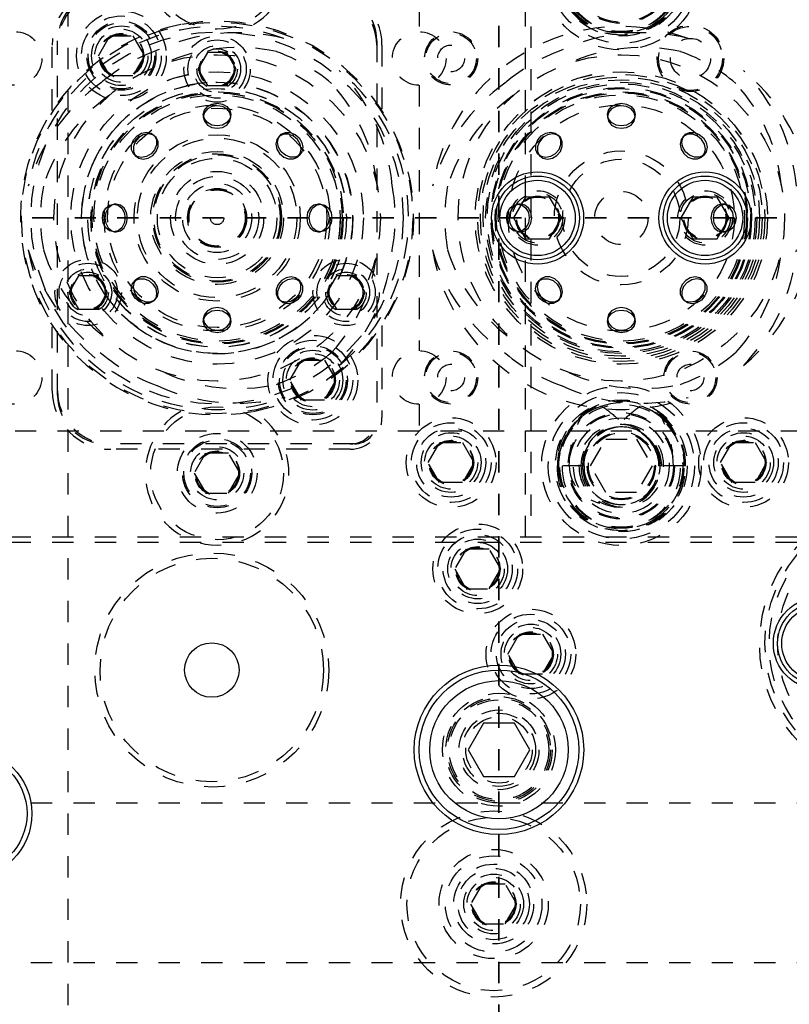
# Model space of a CAD drawing. Header units: inches. Extents: x 220 to 877, y 4 to 174.
# Tile 102 of 256: x 232.9 to 236.52, y 95.21 to 99.84. Entities that reach past the tile are written whole.
import ezdxf

# ---------------------------------------------------------------- set-up
doc = ezdxf.new("R2010")
doc.units = ezdxf.units.IN
doc.header["$LTSCALE"] = 0.5
doc.header["$MEASUREMENT"] = 0
doc.linetypes.add('HIDDEN', pattern=[0.225, 0.15, -0.075])
doc.linetypes.add('PHANTOM', pattern=[0.25, 0.125, -0.025, 0.025, -0.025, 0.025, -0.025])
doc.layers.add('SID-M-H', color=4, linetype='HIDDEN')
doc.layers.add('SID-M-S', color=105, linetype='Continuous')

msp = doc.modelspace()

# ---------------------------------------------------------------- linework, layer by layer
at = {"color": 7, "linetype": 'PHANTOM', "lineweight": 35}
for p, q in [((235.15678, 109.41197), (235.15678, 88.40517)), ((269.66234, 98.90857), (220.26322, 98.90857))]:
    msp.add_line(p, q, dxfattribs=at)
at = {"layer": 'SID-M-H'}
for p, q in [((233.13178, 90.40857), (233.13178, 107.40857)), ((235.28178, 97.40857), (235.28178, 100.40857)), ((235.30678, 100.40857), (235.30678, 97.40857)), ((234.78178, 99.90857), (234.78178, 99.78457)), ((233.27353, 99.67107), (233.32766, 99.76482)), ((233.32766, 99.76482), (233.43591, 99.76482)), ((233.43591, 99.76482), (233.49004, 99.67107)), ((233.05678, 99.41355), (233.05678, 99.72107)), ((233.08178, 98.07607), (233.08178, 99.74107)), ((234.58178, 99.74107), (234.58178, 97.95107)), ((234.60678, 99.72107), (234.60678, 99.41355)), ((233.32766, 99.57732), (233.27353, 99.67107)), ((233.49004, 99.67107), (233.43591, 99.57732)), ((233.78668, 99.6867), (233.74157, 99.60857)), ((233.87689, 99.6867), (233.78668, 99.6867)), ((233.92199, 99.60857), (233.87689, 99.6867)), ((233.74157, 99.60857), (233.78668, 99.53045)), ((233.87689, 99.53045), (233.92199, 99.60857)), ((233.43591, 99.57732), (233.32766, 99.57732)), ((233.78668, 99.53045), (233.87689, 99.53045)), ((234.78178, 99.53257), (234.78178, 98.28457)), ((233.77173, 99.41506), (233.78582, 99.43234)), ((233.78582, 99.42083), (233.77173, 99.40356)), ((233.78582, 99.43234), (233.80691, 99.44388)), ((233.80691, 99.43237), (233.78582, 99.42083)), ((233.80691, 99.44388), (233.83178, 99.44793)), ((233.83178, 99.43642), (233.80691, 99.43237)), ((233.83178, 99.44793), (233.85666, 99.44388)), ((233.85666, 99.43237), (233.83178, 99.43642)), ((233.85666, 99.44388), (233.87775, 99.43234)), ((233.87775, 99.42083), (233.85666, 99.43237)), ((233.87775, 99.43234), (233.89184, 99.41506)), ((233.89184, 99.40356), (233.87775, 99.42083)), ((235.67173, 99.41506), (235.68582, 99.43234)), ((235.68582, 99.42083), (235.67173, 99.40356)), ((235.68582, 99.43234), (235.70691, 99.44388)), ((235.70691, 99.43237), (235.68582, 99.42083)), ((235.70691, 99.44388), (235.73178, 99.44793)), ((235.73178, 99.43642), (235.70691, 99.43237)), ((235.73178, 99.44793), (235.75666, 99.44388)), ((235.75666, 99.43237), (235.73178, 99.43642)), ((235.75666, 99.44388), (235.77775, 99.43234)), ((235.77775, 99.42083), (235.75666, 99.43237)), ((235.77775, 99.43234), (235.79184, 99.41506)), ((235.79184, 99.40356), (235.77775, 99.42083)), ((233.76678, 99.39469), (233.77173, 99.41506)), ((233.77173, 99.40356), (233.76678, 99.38318)), ((233.76678, 99.39469), (233.76678, 99.38318)), ((233.77173, 99.37431), (233.76678, 99.39469)), ((233.76678, 99.38318), (233.77173, 99.3628)), ((233.78582, 99.35704), (233.77173, 99.37431)), ((233.89184, 99.37431), (233.87775, 99.35704)), ((233.89184, 99.41506), (233.89678, 99.39469)), ((233.89678, 99.38318), (233.89184, 99.40356)), ((233.89678, 99.39469), (233.89184, 99.37431)), ((233.89184, 99.3628), (233.89678, 99.38318)), ((233.89678, 99.38318), (233.89678, 99.39469)), ((235.66678, 99.39469), (235.67173, 99.41506)), ((235.67173, 99.40356), (235.66678, 99.38318)), ((235.66678, 99.39469), (235.66678, 99.38318)), ((235.67173, 99.37431), (235.66678, 99.39469)), ((235.66678, 99.38318), (235.67173, 99.3628)), ((235.68582, 99.35704), (235.67173, 99.37431)), ((235.79184, 99.37431), (235.77775, 99.35704)), ((235.79184, 99.41506), (235.79678, 99.39469)), ((235.79678, 99.38318), (235.79184, 99.40356)), ((235.79678, 99.39469), (235.79184, 99.37431)), ((235.79184, 99.3628), (235.79678, 99.38318)), ((235.79678, 99.38318), (235.79678, 99.39469)), ((233.77173, 99.3628), (233.78582, 99.34553)), ((233.80691, 99.34549), (233.78582, 99.35704)), ((233.78582, 99.34553), (233.80691, 99.33399)), ((233.83178, 99.34144), (233.80691, 99.34549)), ((233.80691, 99.33399), (233.83178, 99.32993)), ((233.85666, 99.34549), (233.83178, 99.34144)), ((233.83178, 99.32993), (233.85666, 99.33399)), ((233.87775, 99.35704), (233.85666, 99.34549)), ((233.85666, 99.33399), (233.87775, 99.34553)), ((233.87775, 99.34553), (233.89184, 99.3628)), ((235.67173, 99.3628), (235.68582, 99.34553)), ((235.70691, 99.34549), (235.68582, 99.35704)), ((235.68582, 99.34553), (235.70691, 99.33399)), ((235.73178, 99.34144), (235.70691, 99.34549)), ((235.70691, 99.33399), (235.73178, 99.32993)), ((235.75666, 99.34549), (235.73178, 99.34144)), ((235.73178, 99.32993), (235.75666, 99.33399)), ((235.77775, 99.35704), (235.75666, 99.34549)), ((235.75666, 99.33399), (235.77775, 99.34553)), ((235.77775, 99.34553), (235.79184, 99.3628)), ((233.43871, 99.27504), (233.45513, 99.29432)), ((233.46327, 99.28618), (233.44685, 99.26691)), ((233.45513, 99.29432), (233.47657, 99.3072)), ((233.4847, 99.29906), (233.46327, 99.28618)), ((233.47657, 99.3072), (233.49975, 99.31172)), ((233.50788, 99.30358), (233.4847, 99.29906)), ((233.49975, 99.31172), (233.52115, 99.3072)), ((233.52928, 99.29906), (233.50788, 99.30358)), ((233.52115, 99.3072), (233.53751, 99.29432)), ((233.54565, 99.28618), (233.52928, 99.29906)), ((233.54215, 99.29013), (233.53401, 99.29827)), ((233.53751, 99.29432), (233.54634, 99.27504)), ((233.55448, 99.26691), (233.54565, 99.28618)), ((234.12537, 99.29363), (234.11249, 99.27727)), ((234.1161, 99.264), (234.12063, 99.28541)), ((234.12063, 99.28541), (234.1335, 99.30177)), ((234.12956, 99.29827), (234.12142, 99.29013)), ((234.14464, 99.30246), (234.12537, 99.29363)), ((234.1335, 99.30177), (234.15278, 99.3106)), ((234.16738, 99.30242), (234.14464, 99.30246)), ((234.15278, 99.3106), (234.17552, 99.31056)), ((234.19012, 99.29351), (234.16738, 99.30242)), ((234.17552, 99.31056), (234.19825, 99.30165)), ((234.20939, 99.27709), (234.19012, 99.29351)), ((234.19825, 99.30165), (234.21753, 99.28523)), ((234.21753, 99.28523), (234.23041, 99.26379)), ((235.33871, 99.27504), (235.35513, 99.29432)), ((235.36327, 99.28618), (235.34685, 99.26691)), ((235.35513, 99.29432), (235.37657, 99.3072)), ((235.3847, 99.29906), (235.36327, 99.28618)), ((235.37657, 99.3072), (235.39975, 99.31172)), ((235.40788, 99.30358), (235.3847, 99.29906)), ((235.39975, 99.31172), (235.42115, 99.3072)), ((235.42928, 99.29906), (235.40788, 99.30358)), ((235.42115, 99.3072), (235.43751, 99.29432)), ((235.44565, 99.28618), (235.42928, 99.29906)), ((235.44215, 99.29013), (235.43401, 99.29827)), ((235.43751, 99.29432), (235.44634, 99.27504)), ((235.45448, 99.26691), (235.44565, 99.28618)), ((236.02537, 99.29363), (236.01249, 99.27727)), ((236.0161, 99.264), (236.02063, 99.28541)), ((236.02063, 99.28541), (236.0335, 99.30177)), ((236.02956, 99.29827), (236.02142, 99.29013)), ((236.04464, 99.30246), (236.02537, 99.29363)), ((236.0335, 99.30177), (236.05278, 99.3106)), ((236.06738, 99.30242), (236.04464, 99.30246)), ((236.05278, 99.3106), (236.07552, 99.31056)), ((236.09012, 99.29351), (236.06738, 99.30242)), ((236.07552, 99.31056), (236.09825, 99.30165)), ((236.10939, 99.27709), (236.09012, 99.29351)), ((236.09825, 99.30165), (236.11753, 99.28523)), ((236.11753, 99.28523), (236.13041, 99.26379)), ((233.42976, 99.22957), (233.4298, 99.25231)), ((233.4298, 99.25231), (233.43871, 99.27504)), ((233.43794, 99.24417), (233.43789, 99.22143)), ((233.44685, 99.26691), (233.43794, 99.24417)), ((233.5463, 99.25231), (233.53739, 99.22957)), ((233.54553, 99.22143), (233.55444, 99.24417)), ((233.54634, 99.27504), (233.5463, 99.25231)), ((233.55444, 99.24417), (233.55448, 99.26691)), ((234.11249, 99.27727), (234.10797, 99.25587)), ((234.10797, 99.25587), (234.11249, 99.23269)), ((234.12063, 99.24082), (234.1161, 99.264)), ((234.1335, 99.21939), (234.12063, 99.24082)), ((234.22227, 99.25566), (234.20939, 99.27709)), ((234.22679, 99.23247), (234.22227, 99.25566)), ((234.23041, 99.26379), (234.23493, 99.24061)), ((234.23493, 99.24061), (234.23041, 99.21921)), ((235.32976, 99.22957), (235.3298, 99.25231)), ((235.3298, 99.25231), (235.33871, 99.27504)), ((235.33794, 99.24417), (235.33789, 99.22143)), ((235.34685, 99.26691), (235.33794, 99.24417)), ((235.4463, 99.25231), (235.43739, 99.22957)), ((235.44553, 99.22143), (235.45444, 99.24417)), ((235.44634, 99.27504), (235.4463, 99.25231)), ((235.45444, 99.24417), (235.45448, 99.26691)), ((236.01249, 99.27727), (236.00797, 99.25587)), ((236.00797, 99.25587), (236.01249, 99.23269)), ((236.02063, 99.24082), (236.0161, 99.264)), ((236.0335, 99.21939), (236.02063, 99.24082)), ((236.12227, 99.25566), (236.10939, 99.27709)), ((236.12679, 99.23247), (236.12227, 99.25566)), ((236.13041, 99.26379), (236.13493, 99.24061)), ((236.13493, 99.24061), (236.13041, 99.21921)), ((233.43859, 99.21029), (233.42976, 99.22957)), ((233.43789, 99.22143), (233.44673, 99.20216)), ((233.45495, 99.19742), (233.43859, 99.21029)), ((233.44209, 99.20634), (233.45022, 99.19821)), ((233.44673, 99.20216), (233.46309, 99.18928)), ((233.47635, 99.19289), (233.45495, 99.19742)), ((233.46309, 99.18928), (233.48449, 99.18476)), ((233.49953, 99.19742), (233.47635, 99.19289)), ((233.48449, 99.18476), (233.50767, 99.18928)), ((233.52097, 99.21029), (233.49953, 99.19742)), ((233.50767, 99.18928), (233.5291, 99.20216)), ((233.53739, 99.22957), (233.52097, 99.21029)), ((233.5291, 99.20216), (233.54553, 99.22143)), ((234.11249, 99.23269), (234.12537, 99.21125)), ((234.12537, 99.21125), (234.14464, 99.19483)), ((234.15278, 99.20297), (234.1335, 99.21939)), ((234.14464, 99.19483), (234.16738, 99.18592)), ((234.17552, 99.19406), (234.15278, 99.20297)), ((234.19825, 99.19401), (234.17552, 99.19406)), ((234.19012, 99.18588), (234.20939, 99.19471)), ((234.21753, 99.20285), (234.19825, 99.19401)), ((234.20939, 99.19471), (234.22227, 99.21107)), ((234.21334, 99.19821), (234.22148, 99.20634)), ((234.23041, 99.21921), (234.21753, 99.20285)), ((234.22227, 99.21107), (234.22679, 99.23247)), ((235.33859, 99.21029), (235.32976, 99.22957)), ((235.33789, 99.22143), (235.34673, 99.20216)), ((235.35495, 99.19742), (235.33859, 99.21029)), ((235.34209, 99.20634), (235.35022, 99.19821)), ((235.34673, 99.20216), (235.36309, 99.18928)), ((235.37635, 99.19289), (235.35495, 99.19742)), ((235.36309, 99.18928), (235.38449, 99.18476)), ((235.39953, 99.19742), (235.37635, 99.19289)), ((235.38449, 99.18476), (235.40767, 99.18928)), ((235.42097, 99.21029), (235.39953, 99.19742)), ((235.40767, 99.18928), (235.4291, 99.20216)), ((235.43739, 99.22957), (235.42097, 99.21029)), ((235.4291, 99.20216), (235.44553, 99.22143)), ((236.01249, 99.23269), (236.02537, 99.21125)), ((236.02537, 99.21125), (236.04464, 99.19483)), ((236.05278, 99.20297), (236.0335, 99.21939)), ((236.04464, 99.19483), (236.06738, 99.18592)), ((236.07552, 99.19406), (236.05278, 99.20297)), ((236.09825, 99.19401), (236.07552, 99.19406)), ((236.09012, 99.18588), (236.10939, 99.19471)), ((236.11753, 99.20285), (236.09825, 99.19401)), ((236.10939, 99.19471), (236.12227, 99.21107)), ((236.11334, 99.19821), (236.12148, 99.20634)), ((236.13041, 99.21921), (236.11753, 99.20285)), ((236.12227, 99.21107), (236.12679, 99.23247)), ((234.16738, 99.18592), (234.19012, 99.18588)), ((236.06738, 99.18592), (236.09012, 99.18588)), ((233.30802, 98.95454), (233.3253, 98.96863)), ((233.3368, 98.96863), (233.31953, 98.95454)), ((233.3253, 98.96863), (233.34567, 98.97357)), ((233.35718, 98.97357), (233.3368, 98.96863)), ((233.35718, 98.97357), (233.34567, 98.97357)), ((233.34567, 98.97357), (233.36605, 98.96863)), ((233.37755, 98.96863), (233.35718, 98.97357)), ((233.36605, 98.96863), (233.38332, 98.95454)), ((233.39483, 98.95454), (233.37755, 98.96863)), ((234.28601, 98.96863), (234.26874, 98.95454)), ((234.28025, 98.95454), (234.29752, 98.96863)), ((234.30639, 98.97357), (234.28601, 98.96863)), ((234.29752, 98.96863), (234.3179, 98.97357)), ((234.3179, 98.97357), (234.30639, 98.97357)), ((234.32677, 98.96863), (234.30639, 98.97357)), ((234.3179, 98.97357), (234.33827, 98.96863)), ((234.34404, 98.95454), (234.32677, 98.96863)), ((234.33827, 98.96863), (234.35555, 98.95454)), ((235.20802, 98.95454), (235.2253, 98.96863)), ((235.2368, 98.96863), (235.21953, 98.95454)), ((235.2253, 98.96863), (235.24567, 98.97357)), ((235.25718, 98.97357), (235.2368, 98.96863)), ((235.25718, 98.97357), (235.24567, 98.97357)), ((235.24567, 98.97357), (235.26605, 98.96863)), ((235.27755, 98.96863), (235.25718, 98.97357)), ((235.26605, 98.96863), (235.28332, 98.95454)), ((235.29483, 98.95454), (235.27755, 98.96863)), ((236.18601, 98.96863), (236.16874, 98.95454)), ((236.18025, 98.95454), (236.19752, 98.96863)), ((236.20639, 98.97357), (236.18601, 98.96863)), ((236.19752, 98.96863), (236.2179, 98.97357)), ((236.2179, 98.97357), (236.20639, 98.97357)), ((236.22677, 98.96863), (236.20639, 98.97357)), ((236.2179, 98.97357), (236.23827, 98.96863)), ((236.24404, 98.95454), (236.22677, 98.96863)), ((236.23827, 98.96863), (236.25555, 98.95454)), ((233.29243, 98.90857), (233.29648, 98.93345)), ((233.29648, 98.93345), (233.30802, 98.95454)), ((233.30799, 98.93345), (233.30393, 98.90857)), ((233.31953, 98.95454), (233.30799, 98.93345)), ((233.38332, 98.95454), (233.39486, 98.93345)), ((233.40637, 98.93345), (233.39483, 98.95454)), ((233.39486, 98.93345), (233.39892, 98.90857)), ((233.41042, 98.90857), (233.40637, 98.93345)), ((234.2572, 98.93345), (234.25315, 98.90857)), ((234.26874, 98.95454), (234.2572, 98.93345)), ((234.26465, 98.90857), (234.2687, 98.93345)), ((234.2687, 98.93345), (234.28025, 98.95454)), ((234.35558, 98.93345), (234.34404, 98.95454)), ((234.35555, 98.95454), (234.36709, 98.93345)), ((234.35963, 98.90857), (234.35558, 98.93345)), ((234.36709, 98.93345), (234.37114, 98.90857)), ((235.19243, 98.90857), (235.19648, 98.93345)), ((235.19648, 98.93345), (235.20802, 98.95454)), ((235.20799, 98.93345), (235.20393, 98.90857)), ((235.21953, 98.95454), (235.20799, 98.93345)), ((235.28332, 98.95454), (235.29486, 98.93345)), ((235.30637, 98.93345), (235.29483, 98.95454)), ((235.29486, 98.93345), (235.29892, 98.90857)), ((235.31042, 98.90857), (235.30637, 98.93345)), ((236.1572, 98.93345), (236.15315, 98.90857)), ((236.16874, 98.95454), (236.1572, 98.93345)), ((236.16465, 98.90857), (236.1687, 98.93345)), ((236.1687, 98.93345), (236.18025, 98.95454)), ((236.25558, 98.93345), (236.24404, 98.95454)), ((236.25555, 98.95454), (236.26709, 98.93345)), ((236.25963, 98.90857), (236.25558, 98.93345)), ((236.26709, 98.93345), (236.27114, 98.90857)), ((233.29648, 98.8837), (233.29243, 98.90857)), ((233.30802, 98.86261), (233.29648, 98.8837)), ((233.30393, 98.90857), (233.30799, 98.8837)), ((233.30799, 98.8837), (233.31953, 98.86261)), ((233.39486, 98.8837), (233.38332, 98.86261)), ((233.39483, 98.86261), (233.40637, 98.8837)), ((233.39892, 98.90857), (233.39486, 98.8837)), ((233.40637, 98.8837), (233.41042, 98.90857)), ((234.25315, 98.90857), (234.2572, 98.8837)), ((234.2572, 98.8837), (234.26874, 98.86261)), ((234.2687, 98.8837), (234.26465, 98.90857)), ((234.28025, 98.86261), (234.2687, 98.8837)), ((234.34404, 98.86261), (234.35558, 98.8837)), ((234.36709, 98.8837), (234.35555, 98.86261)), ((234.35558, 98.8837), (234.35963, 98.90857)), ((234.37114, 98.90857), (234.36709, 98.8837)), ((235.19648, 98.8837), (235.19243, 98.90857)), ((235.20802, 98.86261), (235.19648, 98.8837)), ((235.20393, 98.90857), (235.20799, 98.8837)), ((235.20799, 98.8837), (235.21953, 98.86261)), ((235.29486, 98.8837), (235.28332, 98.86261)), ((235.29483, 98.86261), (235.30637, 98.8837)), ((235.29892, 98.90857), (235.29486, 98.8837)), ((235.30637, 98.8837), (235.31042, 98.90857)), ((236.15315, 98.90857), (236.1572, 98.8837)), ((236.1572, 98.8837), (236.16874, 98.86261)), ((236.1687, 98.8837), (236.16465, 98.90857)), ((236.18025, 98.86261), (236.1687, 98.8837)), ((236.24404, 98.86261), (236.25558, 98.8837)), ((236.26709, 98.8837), (236.25555, 98.86261)), ((236.25558, 98.8837), (236.25963, 98.90857)), ((236.27114, 98.90857), (236.26709, 98.8837)), ((233.3253, 98.84852), (233.30802, 98.86261)), ((233.31953, 98.86261), (233.3368, 98.84852)), ((233.34567, 98.84357), (233.3253, 98.84852)), ((233.3368, 98.84852), (233.35718, 98.84357)), ((233.36605, 98.84852), (233.34567, 98.84357)), ((233.34567, 98.84357), (233.35718, 98.84357)), ((233.35718, 98.84357), (233.37755, 98.84852)), ((233.38332, 98.86261), (233.36605, 98.84852)), ((233.37755, 98.84852), (233.39483, 98.86261)), ((234.26874, 98.86261), (234.28601, 98.84852)), ((234.29752, 98.84852), (234.28025, 98.86261)), ((234.28601, 98.84852), (234.30639, 98.84357)), ((234.3179, 98.84357), (234.29752, 98.84852)), ((234.30639, 98.84357), (234.32677, 98.84852)), ((234.30639, 98.84357), (234.3179, 98.84357)), ((234.33827, 98.84852), (234.3179, 98.84357)), ((234.32677, 98.84852), (234.34404, 98.86261)), ((234.35555, 98.86261), (234.33827, 98.84852)), ((235.2253, 98.84852), (235.20802, 98.86261)), ((235.21953, 98.86261), (235.2368, 98.84852)), ((235.24567, 98.84357), (235.2253, 98.84852)), ((235.2368, 98.84852), (235.25718, 98.84357)), ((235.26605, 98.84852), (235.24567, 98.84357)), ((235.24567, 98.84357), (235.25718, 98.84357)), ((235.25718, 98.84357), (235.27755, 98.84852)), ((235.28332, 98.86261), (235.26605, 98.84852)), ((235.27755, 98.84852), (235.29483, 98.86261)), ((236.16874, 98.86261), (236.18601, 98.84852)), ((236.19752, 98.84852), (236.18025, 98.86261)), ((236.18601, 98.84852), (236.20639, 98.84357)), ((236.2179, 98.84357), (236.19752, 98.84852)), ((236.20639, 98.84357), (236.22677, 98.84852)), ((236.20639, 98.84357), (236.2179, 98.84357)), ((236.23827, 98.84852), (236.2179, 98.84357)), ((236.22677, 98.84852), (236.24404, 98.86261)), ((236.25555, 98.86261), (236.23827, 98.84852)), ((233.18046, 98.6367), (233.13535, 98.55857)), ((233.27067, 98.6367), (233.18046, 98.6367)), ((233.31578, 98.55857), (233.27067, 98.6367)), ((234.17908, 98.63239), (234.1559, 98.62787)), ((234.20048, 98.62787), (234.17908, 98.63239)), ((234.3929, 98.6367), (234.34779, 98.55857)), ((234.48311, 98.6367), (234.3929, 98.6367)), ((234.52821, 98.55857), (234.48311, 98.6367)), ((236.07908, 98.63239), (236.0559, 98.62787)), ((236.10048, 98.62787), (236.07908, 98.63239)), ((233.42864, 98.57654), (233.43316, 98.59794)), ((233.43316, 98.59794), (233.44604, 98.6143)), ((233.44129, 98.60607), (233.43677, 98.58467)), ((233.45417, 98.62244), (233.44129, 98.60607)), ((233.45022, 98.61894), (233.44209, 98.6108)), ((233.44604, 98.6143), (233.46531, 98.62313)), ((233.47345, 98.63127), (233.45417, 98.62244)), ((233.46531, 98.62313), (233.48805, 98.62309)), ((233.49619, 98.63123), (233.47345, 98.63127)), ((233.48805, 98.62309), (233.51079, 98.61418)), ((233.51892, 98.62232), (233.49619, 98.63123)), ((233.51079, 98.61418), (233.53006, 98.59776)), ((233.5382, 98.60589), (233.51892, 98.62232)), ((233.53006, 98.59776), (233.54294, 98.57632)), ((233.55108, 98.58446), (233.5382, 98.60589)), ((234.11804, 98.59571), (234.10913, 98.57298)), ((234.11727, 98.56484), (234.12618, 98.58758)), ((234.13446, 98.61499), (234.11804, 98.59571)), ((234.12618, 98.58758), (234.1426, 98.60685)), ((234.1559, 98.62787), (234.13446, 98.61499)), ((234.1426, 98.60685), (234.16403, 98.61973)), ((234.16403, 98.61973), (234.18721, 98.62425)), ((234.18721, 98.62425), (234.20862, 98.61973)), ((234.21684, 98.61499), (234.20048, 98.62787)), ((234.20862, 98.61973), (234.22498, 98.60685)), ((234.22148, 98.6108), (234.21334, 98.61894)), ((234.22567, 98.59571), (234.21684, 98.61499)), ((234.22498, 98.60685), (234.23381, 98.58758)), ((234.22563, 98.57298), (234.22567, 98.59571)), ((234.23381, 98.58758), (234.23377, 98.56484)), ((235.32864, 98.57654), (235.33316, 98.59794)), ((235.33316, 98.59794), (235.34604, 98.6143)), ((235.34129, 98.60607), (235.33677, 98.58467)), ((235.35417, 98.62244), (235.34129, 98.60607)), ((235.35022, 98.61894), (235.34209, 98.6108)), ((235.34604, 98.6143), (235.36531, 98.62313)), ((235.37345, 98.63127), (235.35417, 98.62244)), ((235.36531, 98.62313), (235.38805, 98.62309)), ((235.39619, 98.63123), (235.37345, 98.63127)), ((235.38805, 98.62309), (235.41079, 98.61418)), ((235.41892, 98.62232), (235.39619, 98.63123)), ((235.41079, 98.61418), (235.43006, 98.59776)), ((235.4382, 98.60589), (235.41892, 98.62232)), ((235.43006, 98.59776), (235.44294, 98.57632)), ((235.45108, 98.58446), (235.4382, 98.60589)), ((236.01804, 98.59571), (236.00913, 98.57298)), ((236.01727, 98.56484), (236.02618, 98.58758)), ((236.03446, 98.61499), (236.01804, 98.59571)), ((236.02618, 98.58758), (236.0426, 98.60685)), ((236.0559, 98.62787), (236.03446, 98.61499)), ((236.0426, 98.60685), (236.06403, 98.61973)), ((236.06403, 98.61973), (236.08721, 98.62425)), ((236.08721, 98.62425), (236.10862, 98.61973)), ((236.11684, 98.61499), (236.10048, 98.62787)), ((236.10862, 98.61973), (236.12498, 98.60685)), ((236.12148, 98.6108), (236.11334, 98.61894)), ((236.12567, 98.59571), (236.11684, 98.61499)), ((236.12498, 98.60685), (236.13381, 98.58758)), ((236.12563, 98.57298), (236.12567, 98.59571)), ((236.13381, 98.58758), (236.13377, 98.56484)), ((233.13535, 98.55857), (233.18046, 98.48045)), ((233.27067, 98.48045), (233.31578, 98.55857)), ((233.43316, 98.55336), (233.42864, 98.57654)), ((233.44604, 98.53192), (233.43316, 98.55336)), ((233.43677, 98.58467), (233.44129, 98.56149)), ((233.44129, 98.56149), (233.45417, 98.54006)), ((233.45417, 98.54006), (233.47345, 98.52364)), ((233.5382, 98.52352), (233.55108, 98.53988)), ((233.54294, 98.57632), (233.54746, 98.55314)), ((233.54746, 98.55314), (233.54294, 98.53174)), ((233.5556, 98.56128), (233.55108, 98.58446)), ((233.55108, 98.53988), (233.5556, 98.56128)), ((234.10913, 98.57298), (234.10909, 98.55024)), ((234.10909, 98.55024), (234.11792, 98.53096)), ((234.11722, 98.5421), (234.11727, 98.56484)), ((234.12606, 98.52283), (234.11722, 98.5421)), ((234.2003, 98.53096), (234.21672, 98.55024)), ((234.22486, 98.5421), (234.20844, 98.52283)), ((234.21672, 98.55024), (234.22563, 98.57298)), ((234.23377, 98.56484), (234.22486, 98.5421)), ((234.34779, 98.55857), (234.3929, 98.48045)), ((234.48311, 98.48045), (234.52821, 98.55857)), ((235.33316, 98.55336), (235.32864, 98.57654)), ((235.34604, 98.53192), (235.33316, 98.55336)), ((235.33677, 98.58467), (235.34129, 98.56149)), ((235.34129, 98.56149), (235.35417, 98.54006)), ((235.35417, 98.54006), (235.37345, 98.52364)), ((235.4382, 98.52352), (235.45108, 98.53988)), ((235.44294, 98.57632), (235.44746, 98.55314)), ((235.44746, 98.55314), (235.44294, 98.53174)), ((235.4556, 98.56128), (235.45108, 98.58446)), ((235.45108, 98.53988), (235.4556, 98.56128)), ((236.00913, 98.57298), (236.00909, 98.55024)), ((236.00909, 98.55024), (236.01792, 98.53096)), ((236.01722, 98.5421), (236.01727, 98.56484)), ((236.02606, 98.52283), (236.01722, 98.5421)), ((236.1003, 98.53096), (236.11672, 98.55024)), ((236.12486, 98.5421), (236.10844, 98.52283)), ((236.11672, 98.55024), (236.12563, 98.57298)), ((236.13377, 98.56484), (236.12486, 98.5421)), ((233.46531, 98.5155), (233.44604, 98.53192)), ((233.48805, 98.50659), (233.46531, 98.5155)), ((233.47345, 98.52364), (233.49619, 98.51473)), ((233.51079, 98.50655), (233.48805, 98.50659)), ((233.49619, 98.51473), (233.51892, 98.51468)), ((233.53006, 98.51538), (233.51079, 98.50655)), ((233.51892, 98.51468), (233.5382, 98.52352)), ((233.54294, 98.53174), (233.53006, 98.51538)), ((233.53401, 98.51888), (233.54215, 98.52701)), ((234.11792, 98.53096), (234.13428, 98.51808)), ((234.12142, 98.52701), (234.12956, 98.51888)), ((234.14242, 98.50995), (234.12606, 98.52283)), ((234.13428, 98.51808), (234.15568, 98.51356)), ((234.16382, 98.50543), (234.14242, 98.50995)), ((234.15568, 98.51356), (234.17887, 98.51808)), ((234.187, 98.50995), (234.16382, 98.50543)), ((234.17887, 98.51808), (234.2003, 98.53096)), ((234.20844, 98.52283), (234.187, 98.50995)), ((235.36531, 98.5155), (235.34604, 98.53192)), ((235.38805, 98.50659), (235.36531, 98.5155)), ((235.37345, 98.52364), (235.39619, 98.51473)), ((235.41079, 98.50655), (235.38805, 98.50659)), ((235.39619, 98.51473), (235.41892, 98.51468)), ((235.43006, 98.51538), (235.41079, 98.50655)), ((235.41892, 98.51468), (235.4382, 98.52352)), ((235.44294, 98.53174), (235.43006, 98.51538)), ((235.43401, 98.51888), (235.44215, 98.52701)), ((236.01792, 98.53096), (236.03428, 98.51808)), ((236.02142, 98.52701), (236.02956, 98.51888)), ((236.04242, 98.50995), (236.02606, 98.52283)), ((236.03428, 98.51808), (236.05568, 98.51356)), ((236.06382, 98.50543), (236.04242, 98.50995)), ((236.05568, 98.51356), (236.07887, 98.51808)), ((236.087, 98.50995), (236.06382, 98.50543)), ((236.07887, 98.51808), (236.1003, 98.53096)), ((236.10844, 98.52283), (236.087, 98.50995)), ((233.18046, 98.48045), (233.27067, 98.48045)), ((233.77173, 98.45434), (233.76678, 98.43397)), ((233.78582, 98.47162), (233.77173, 98.45434)), ((233.77173, 98.44284), (233.78582, 98.46011)), ((233.80691, 98.48316), (233.78582, 98.47162)), ((233.78582, 98.46011), (233.80691, 98.47165)), ((233.83178, 98.48721), (233.80691, 98.48316)), ((233.80691, 98.47165), (233.83178, 98.47571)), ((233.85666, 98.48316), (233.83178, 98.48721)), ((233.83178, 98.47571), (233.85666, 98.47165)), ((233.87775, 98.47162), (233.85666, 98.48316)), ((233.85666, 98.47165), (233.87775, 98.46011)), ((233.89184, 98.45434), (233.87775, 98.47162)), ((233.87775, 98.46011), (233.89184, 98.44284)), ((233.89678, 98.43397), (233.89184, 98.45434)), ((234.3929, 98.48045), (234.48311, 98.48045)), ((235.67173, 98.45434), (235.66678, 98.43397)), ((235.68582, 98.47162), (235.67173, 98.45434)), ((235.67173, 98.44284), (235.68582, 98.46011)), ((235.70691, 98.48316), (235.68582, 98.47162)), ((235.68582, 98.46011), (235.70691, 98.47165)), ((235.73178, 98.48721), (235.70691, 98.48316)), ((235.70691, 98.47165), (235.73178, 98.47571)), ((235.75666, 98.48316), (235.73178, 98.48721)), ((235.73178, 98.47571), (235.75666, 98.47165)), ((235.77775, 98.47162), (235.75666, 98.48316)), ((235.75666, 98.47165), (235.77775, 98.46011)), ((235.79184, 98.45434), (235.77775, 98.47162)), ((235.77775, 98.46011), (235.79184, 98.44284)), ((235.79678, 98.43397), (235.79184, 98.45434)), ((233.05678, 98.09607), (233.05678, 98.4036)), ((233.76678, 98.42246), (233.77173, 98.44284)), ((233.76678, 98.43397), (233.76678, 98.42246)), ((233.76678, 98.43397), (233.77173, 98.41359)), ((233.77173, 98.40209), (233.76678, 98.42246)), ((233.77173, 98.41359), (233.78582, 98.39632)), ((233.78582, 98.38481), (233.77173, 98.40209)), ((233.87775, 98.39632), (233.89184, 98.41359)), ((233.89184, 98.40209), (233.87775, 98.38481)), ((233.89184, 98.44284), (233.89678, 98.42246)), ((233.89184, 98.41359), (233.89678, 98.43397)), ((233.89678, 98.42246), (233.89184, 98.40209)), ((233.89678, 98.42246), (233.89678, 98.43397)), ((234.60678, 98.4036), (234.60678, 97.97107)), ((235.66678, 98.42246), (235.67173, 98.44284)), ((235.66678, 98.43397), (235.66678, 98.42246)), ((235.66678, 98.43397), (235.67173, 98.41359)), ((235.67173, 98.40209), (235.66678, 98.42246)), ((235.67173, 98.41359), (235.68582, 98.39632)), ((235.68582, 98.38481), (235.67173, 98.40209)), ((235.77775, 98.39632), (235.79184, 98.41359)), ((235.79184, 98.40209), (235.77775, 98.38481)), ((235.79184, 98.44284), (235.79678, 98.42246)), ((235.79184, 98.41359), (235.79678, 98.43397)), ((235.79678, 98.42246), (235.79184, 98.40209)), ((235.79678, 98.42246), (235.79678, 98.43397)), ((233.78582, 98.39632), (233.80691, 98.38478)), ((233.80691, 98.37327), (233.78582, 98.38481)), ((233.80691, 98.38478), (233.83178, 98.38072)), ((233.83178, 98.36922), (233.80691, 98.37327)), ((233.83178, 98.38072), (233.85666, 98.38478)), ((233.85666, 98.37327), (233.83178, 98.36922)), ((233.85666, 98.38478), (233.87775, 98.39632)), ((233.87775, 98.38481), (233.85666, 98.37327)), ((235.68582, 98.39632), (235.70691, 98.38478)), ((235.70691, 98.37327), (235.68582, 98.38481)), ((235.70691, 98.38478), (235.73178, 98.38072)), ((235.73178, 98.36922), (235.70691, 98.37327)), ((235.73178, 98.38072), (235.75666, 98.38478)), ((235.75666, 98.37327), (235.73178, 98.36922)), ((235.75666, 98.38478), (235.77775, 98.39632)), ((235.77775, 98.38481), (235.75666, 98.37327)), ((234.17353, 98.14607), (234.22766, 98.23982)), ((234.22766, 98.23982), (234.33591, 98.23982)), ((234.33591, 98.23982), (234.39004, 98.14607)), ((234.22766, 98.05232), (234.17353, 98.14607)), ((234.39004, 98.14607), (234.33591, 98.05232)), ((234.33591, 98.05232), (234.22766, 98.05232)), ((234.78178, 98.03257), (234.78178, 97.90857)), ((235.93089, 97.96167), (235.914, 97.97597)), ((229.08178, 97.90857), (244.28178, 97.90857)), ((234.47678, 97.84607), (233.31178, 97.84607)), ((234.82353, 97.75857), (234.87766, 97.85232)), ((234.87766, 97.85232), (234.98591, 97.85232)), ((234.98591, 97.85232), (235.04004, 97.75857)), ((235.58745, 97.74357), (235.65961, 97.86857)), ((235.65961, 97.86857), (235.80395, 97.86857)), ((235.80395, 97.86857), (235.87612, 97.74357)), ((236.19853, 97.75857), (236.25266, 97.85232)), ((236.25266, 97.85232), (236.36091, 97.85232)), ((236.36091, 97.85232), (236.41504, 97.75857)), ((234.45678, 97.82107), (233.33178, 97.82107)), ((233.77766, 97.80232), (233.72353, 97.70857)), ((233.88591, 97.80232), (233.77766, 97.80232)), ((233.94004, 97.70857), (233.88591, 97.80232)), ((235.88495, 97.84228), (235.89066, 97.82004)), ((234.87766, 97.66482), (234.82353, 97.75857)), ((235.04004, 97.75857), (234.98591, 97.66482)), ((236.25266, 97.66482), (236.19853, 97.75857)), ((236.41504, 97.75857), (236.36091, 97.66482)), ((233.72353, 97.70857), (233.77766, 97.61482)), ((233.88591, 97.61482), (233.94004, 97.70857)), ((235.55651, 97.74357), (235.42953, 97.74357)), ((235.65961, 97.61857), (235.58745, 97.74357)), ((235.87612, 97.74357), (235.80395, 97.61857)), ((235.9216, 97.74357), (235.90705, 97.74357)), ((236.03404, 97.74357), (235.9216, 97.74357)), ((234.98591, 97.66482), (234.87766, 97.66482)), ((236.36091, 97.66482), (236.25266, 97.66482)), ((233.77766, 97.61482), (233.88591, 97.61482)), ((235.80395, 97.61857), (235.65961, 97.61857)), ((243.55678, 97.40857), (226.75678, 97.40857)), ((243.55678, 97.38357), (226.75678, 97.38357)), ((235.00266, 97.35232), (234.94853, 97.25857)), ((235.11091, 97.35232), (235.00266, 97.35232)), ((235.16504, 97.25857), (235.11091, 97.35232)), ((234.94853, 97.25857), (235.00266, 97.16482)), ((235.11091, 97.16482), (235.16504, 97.25857)), ((235.00266, 97.16482), (235.11091, 97.16482)), ((235.19853, 96.85857), (235.25266, 96.95232)), ((235.25266, 96.95232), (235.36091, 96.95232)), ((235.36091, 96.95232), (235.41504, 96.85857)), ((235.25266, 96.76482), (235.19853, 96.85857)), ((235.41504, 96.85857), (235.36091, 96.76482)), ((235.36091, 96.76482), (235.25266, 96.76482)), ((226.75678, 96.15857), (243.55678, 96.15857)), ((235.07766, 95.77732), (235.02353, 95.68357)), ((235.18591, 95.77732), (235.07766, 95.77732)), ((235.24004, 95.68357), (235.18591, 95.77732)), ((235.02353, 95.68357), (235.07766, 95.58982)), ((235.18591, 95.58982), (235.24004, 95.68357)), ((235.07766, 95.58982), (235.18591, 95.58982)), ((225.55678, 95.40857), (243.55678, 95.40857))]:
    msp.add_line(p, q, dxfattribs=at)
for centre, radius in [((235.73178, 100.07357), 0.375), ((233.83178, 100.10857), 0.3125), ((235.73178, 100.07357), 0.34375), ((235.73178, 100.07357), 0.31), ((235.73178, 100.07357), 0.28906), ((235.73178, 100.07357), 0.25), ((235.73178, 100.07357), 0.245), ((233.38178, 99.67107), 0.211), ((233.38178, 99.67107), 0.1875), ((233.83178, 98.90857), 0.92), ((233.38178, 99.67107), 0.1625), ((233.38178, 99.67107), 0.15625), ((233.38178, 99.67107), 0.1405), ((233.38178, 99.67107), 0.125), ((236.05678, 99.65857), 0.15625), ((236.05678, 99.65857), 0.15013), ((232.88178, 99.65857), 0.126), ((233.83178, 98.90857), 0.875), ((233.38178, 99.67107), 0.10497), ((233.38178, 99.67107), 0.1047), ((233.38178, 99.67107), 0.10418), ((233.38178, 99.67107), 0.1005), ((233.83178, 99.60857), 0.156), ((233.83178, 99.60857), 0.137), ((234.78178, 99.65857), 0.126), ((234.93178, 99.65857), 0.125), ((234.93178, 99.65857), 0.11888), ((236.05678, 99.65857), 0.09425), ((233.83178, 99.60857), 0.1105), ((233.83178, 99.60857), 0.095), ((234.93178, 99.65857), 0.063), ((233.83178, 98.90857), 0.76756), ((233.83178, 99.60857), 0.08397), ((233.83178, 99.60857), 0.0837), ((233.83178, 99.60857), 0.08318), ((233.83178, 99.60857), 0.0795), ((235.73178, 98.90857), 0.76756), ((233.83178, 98.90857), 0.68756), ((233.83178, 98.90857), 0.6875), ((235.73178, 98.90857), 0.68756), ((235.73178, 98.90857), 0.6875), ((235.73178, 98.90857), 0.675), ((235.73178, 98.90857), 0.6625), ((235.73178, 98.90857), 0.65), ((233.83178, 98.90857), 0.638), ((233.83178, 98.90857), 0.63772), ((233.83178, 98.90857), 0.60812), ((233.83178, 98.90857), 0.60782), ((235.73178, 98.90857), 0.63772), ((235.73178, 98.90857), 0.62992), ((235.73178, 98.90857), 0.6125), ((235.73178, 98.90857), 0.60782), ((233.83178, 98.90857), 0.5932), ((233.83178, 98.90857), 0.59287), ((233.83178, 98.90857), 0.58801), ((233.83178, 98.90857), 0.58789), ((233.83178, 98.90857), 0.57904), ((233.83178, 98.90857), 0.57893), ((235.73178, 98.90857), 0.59287), ((235.73178, 98.90857), 0.59055), ((235.73178, 98.90857), 0.58789), ((235.73178, 98.90857), 0.57893), ((233.83178, 98.90857), 0.53125), ((233.83178, 98.90857), 0.5155), ((235.73178, 98.90857), 0.5315), ((233.83178, 98.90857), 0.39062), ((233.83178, 98.90857), 0.375), ((233.83178, 98.90857), 0.3125), ((233.83178, 98.90857), 0.30208), ((233.83178, 98.90857), 0.29662), ((233.83178, 98.90857), 0.281), ((235.73178, 98.90857), 0.31496), ((235.73178, 98.90857), 0.27559), ((233.83178, 98.90857), 0.21875), ((233.83178, 98.90857), 0.1953), ((233.83178, 98.90857), 0.1625), ((233.83178, 98.90857), 0.13878), ((233.83178, 98.90857), 0.134), ((233.83178, 98.90857), 0.1325), ((233.83178, 98.90857), 0.132), ((235.33808, 98.90857), 0.12795), ((235.33808, 98.90857), 0.11811), ((235.33808, 98.90857), 0.10289), ((235.33808, 98.90857), 0.10262), ((235.33808, 98.90857), 0.1021), ((235.33808, 98.90857), 0.09843), ((235.73178, 98.90857), 0.125), ((236.12548, 98.90857), 0.12795), ((236.12548, 98.90857), 0.11811), ((236.12548, 98.90857), 0.10289), ((236.12548, 98.90857), 0.10262), ((236.12548, 98.90857), 0.1021), ((236.12548, 98.90857), 0.09843), ((233.83178, 98.90857), 0.0315), ((233.22557, 98.55857), 0.156), ((233.22557, 98.55857), 0.137), ((234.438, 98.55857), 0.156), ((234.438, 98.55857), 0.137), ((233.22557, 98.55857), 0.1105), ((233.22557, 98.55857), 0.095), ((233.22557, 98.55857), 0.08397), ((233.22557, 98.55857), 0.0837), ((233.22557, 98.55857), 0.08318), ((233.22557, 98.55857), 0.0795), ((234.438, 98.55857), 0.1105), ((234.438, 98.55857), 0.095), ((234.438, 98.55857), 0.08397), ((234.438, 98.55857), 0.0837), ((234.438, 98.55857), 0.08318), ((234.438, 98.55857), 0.0795), ((234.28178, 98.14607), 0.211), ((234.28178, 98.14607), 0.1875), ((234.28178, 98.14607), 0.1625), ((232.88178, 98.15857), 0.126), ((234.28178, 98.14607), 0.15625), ((234.28178, 98.14607), 0.1405), ((234.28178, 98.14607), 0.125), ((234.78178, 98.15857), 0.126), ((234.93178, 98.15857), 0.125), ((234.93178, 98.15857), 0.11888), ((236.05678, 98.15857), 0.125), ((236.05678, 98.15857), 0.11888), ((234.28178, 98.14607), 0.10497), ((234.28178, 98.14607), 0.1047), ((234.28178, 98.14607), 0.10418), ((234.28178, 98.14607), 0.1005), ((234.93178, 98.15857), 0.063), ((236.05678, 98.15857), 0.063), ((235.73178, 97.74357), 0.375), ((235.73178, 97.74357), 0.34375), ((235.73178, 97.74357), 0.31), ((235.73178, 97.74357), 0.28906), ((233.83178, 97.70857), 0.3125), ((235.73178, 97.74357), 0.25), ((235.73178, 97.74357), 0.245), ((234.93178, 97.75857), 0.211), ((234.93178, 97.75857), 0.1875), ((235.73178, 97.74357), 0.225), ((236.30678, 97.75857), 0.211), ((236.30678, 97.75857), 0.1875), ((233.83178, 97.70857), 0.1875), ((234.93178, 97.75857), 0.1625), ((234.93178, 97.75857), 0.1405), ((235.73178, 97.74357), 0.16), ((235.73178, 97.74357), 0.155), ((236.30678, 97.75857), 0.1625), ((236.30678, 97.75857), 0.1405), ((233.83178, 97.70857), 0.1625), ((233.83178, 97.70857), 0.15625), ((234.93178, 97.75857), 0.125), ((234.93178, 97.75857), 0.10497), ((234.93178, 97.75857), 0.1047), ((234.93178, 97.75857), 0.10418), ((234.93178, 97.75857), 0.1005), ((236.30678, 97.75857), 0.125), ((236.30678, 97.75857), 0.10497), ((236.30678, 97.75857), 0.1047), ((236.30678, 97.75857), 0.10418), ((236.30678, 97.75857), 0.1005), ((233.83178, 97.70857), 0.125), ((233.83178, 97.70857), 0.10497), ((233.83178, 97.70857), 0.1047), ((233.83178, 97.70857), 0.10418), ((233.83178, 97.70857), 0.1005), ((237.05678, 96.90857), 0.675), ((237.05678, 96.90857), 0.65), ((237.05678, 96.90857), 0.62992), ((237.05678, 96.90857), 0.59055), ((235.05678, 97.25857), 0.211), ((235.05678, 97.25857), 0.1875), ((235.05678, 97.25857), 0.1625), ((235.05678, 97.25857), 0.1405), ((235.05678, 97.25857), 0.125), ((235.05678, 97.25857), 0.10497), ((235.05678, 97.25857), 0.1047), ((235.05678, 97.25857), 0.10418), ((235.05678, 97.25857), 0.1005), ((233.80678, 96.78357), 0.55), ((233.80678, 96.78357), 0.525), ((235.30678, 96.85857), 0.211), ((235.30678, 96.85857), 0.1875), ((235.30678, 96.85857), 0.1625), ((235.30678, 96.85857), 0.1405), ((235.30678, 96.85857), 0.125), ((235.30678, 96.85857), 0.10497), ((235.30678, 96.85857), 0.1047), ((235.30678, 96.85857), 0.10418), ((235.30678, 96.85857), 0.1005), ((235.15678, 96.40857), 0.2655), ((235.15678, 96.40857), 0.25), ((235.15678, 96.40857), 0.24219), ((235.15678, 96.40857), 0.23438), ((235.15678, 96.40857), 0.1875), ((235.15678, 96.40857), 0.17188), ((235.15678, 96.40857), 0.15625), ((235.13178, 95.68357), 0.4375), ((235.13178, 95.68357), 0.4075), ((235.13178, 95.68357), 0.25687), ((235.13178, 95.68357), 0.22687), ((235.13178, 95.68357), 0.1875), ((235.13178, 95.68357), 0.16781), ((235.13178, 95.68357), 0.1405), ((235.13178, 95.68357), 0.125), ((235.13178, 95.68357), 0.10497), ((235.13178, 95.68357), 0.1047), ((235.13178, 95.68357), 0.10418), ((235.13178, 95.68357), 0.1005)]:
    msp.add_circle(centre, radius, dxfattribs=at)
for centre, radius, start, end in [((233.83178, 100.10857), 0.3375, 300.44956, 239.55044), ((235.73178, 100.07357), 0.29531, 51.90071, 0), ((235.72831, 100.0686), 0.29882, 179.04661, 0.95339), ((235.73526, 100.0686), 0.29882, 179.04661, 0.95339), ((235.7234, 100.0688), 0.28696, 179.04661, 0.95339), ((235.74017, 100.0688), 0.28696, 179.04661, 0.95339), ((233.33178, 99.72107), 0.275, 90, 180), ((234.33178, 99.72107), 0.275, 0, 90), ((233.33178, 99.72107), 0.25, 90, 180), ((233.31178, 99.74107), 0.23, 90, 180), ((234.33178, 99.72107), 0.25, 0, 90), ((234.35178, 99.74107), 0.23, 0, 90), ((233.83178, 98.90857), 0.925, 100.65566, 280.65566), ((233.83178, 98.90857), 0.90016, 69.59236, 170.40764), ((233.83178, 98.90857), 0.925, 280.65566, 100.65566), ((235.73178, 98.90857), 0.90016, 69.59236, 170.40764), ((233.92652, 98.87916), 0.90016, 75.90951, 114.73096), ((235.82652, 98.87916), 0.90016, 75.90951, 114.73096), ((233.93004, 98.88029), 0.83016, 77.47105, 114.53578), ((235.83004, 98.88029), 0.83016, 77.47105, 114.53578), ((233.83178, 98.90857), 0.83706, 109.67696, 130.32304), ((233.83178, 98.90857), 0.83016, 49.59015, 70.40985), ((235.73178, 98.90857), 0.83706, 109.67696, 130.32304), ((235.73178, 98.90857), 0.83016, 49.59015, 70.40985), ((233.83178, 98.90857), 0.90016, 309.59236, 50.40764), ((233.75894, 98.97591), 0.90016, 5.26904, 44.09049), ((235.73178, 98.90857), 0.90016, 309.59236, 50.40764), ((235.65894, 98.97591), 0.90016, 5.26904, 44.09049), ((233.80989, 98.81182), 0.90016, 125.26904, 164.09049), ((233.83178, 98.90857), 0.63783, 94.25011, 205.74989), ((233.83178, 98.90857), 0.63783, 334.25011, 85.74989), ((233.75816, 98.97952), 0.83016, 5.46422, 42.52895), ((235.70989, 98.81182), 0.90016, 125.26904, 164.09049), ((235.65816, 98.97952), 0.83016, 5.46422, 42.52895), ((233.80715, 98.80934), 0.83016, 125.46422, 162.52895), ((235.70715, 98.80934), 0.83016, 125.46422, 162.52895), ((233.83178, 98.90857), 0.83016, 169.59015, 190.40985), ((233.83178, 98.90857), 0.83706, 349.67696, 10.32304), ((235.73178, 98.90857), 0.83016, 169.59015, 190.40985), ((233.80989, 99.00532), 0.90016, 195.90951, 234.73096), ((233.83178, 98.90857), 0.90016, 189.59236, 290.40764), ((233.80715, 99.00781), 0.83016, 197.47105, 234.53578), ((233.75816, 98.83762), 0.83016, 317.47105, 354.53578), ((233.75894, 98.84124), 0.90016, 315.90951, 354.73096), ((235.70989, 99.00532), 0.90016, 195.90951, 234.73096), ((235.73178, 98.90857), 0.90016, 189.59236, 290.40764), ((235.70715, 99.00781), 0.83016, 197.47105, 234.53578), ((235.65816, 98.83762), 0.83016, 317.47105, 354.53578), ((235.65894, 98.84124), 0.90016, 315.90951, 354.73096), ((233.83178, 98.90857), 0.63783, 214.25011, 325.74989), ((233.83178, 98.90857), 0.83706, 229.67696, 250.32304), ((233.83178, 98.90857), 0.83016, 289.59015, 310.40985), ((235.73178, 98.90857), 0.83706, 229.67696, 250.32304), ((235.73178, 98.90857), 0.83016, 289.59015, 310.40985), ((233.93004, 98.93686), 0.83016, 245.46422, 282.52895), ((235.83004, 98.93686), 0.83016, 245.46422, 282.52895), ((233.33178, 98.09607), 0.275, 180, 270), ((233.33178, 98.09607), 0.25, 180, 270), ((233.92652, 98.93799), 0.90016, 245.26904, 284.09049), ((235.82652, 98.93799), 0.90016, 245.26904, 284.09049), ((233.31178, 98.07607), 0.23, 180, 270), ((235.72742, 97.75013), 0.29796, 32.96782, 181.2606), ((235.73526, 97.74855), 0.29882, 359.04661, 180.95339), ((235.73178, 97.74357), 0.29531, 51.90071, 0), ((233.83178, 97.70857), 0.3375, 120.44956, 59.55044), ((235.72904, 97.74557), 0.29257, 107.48638, 180.39147), ((235.73861, 97.75168), 0.28553, 46.15103, 72.92672), ((234.45678, 97.97107), 0.15, 270, 0), ((234.45678, 97.97107), 0.125, 270, 0), ((234.47678, 97.95107), 0.105, 270, 0), ((235.7234, 97.7468), 0.19063, 359.02997, 180.97003), ((235.74017, 97.7468), 0.19063, 359.02997, 180.97003), ((235.72969, 97.74595), 0.18013, 82.17111, 180.75512), ((235.73178, 97.74357), 0.18221, 32.80047, 31.56838), ((235.73672, 97.74725), 0.17926, 98.7849, 156.04284), ((235.73388, 97.74595), 0.18013, 359.24488, 97.82889), ((235.72685, 97.74725), 0.17926, 23.95716, 81.2151), ((235.72831, 97.7386), 0.29882, 179.04661, 0.95339), ((235.73526, 97.7386), 0.29882, 179.04661, 0.95339), ((235.7234, 97.7388), 0.28696, 179.04661, 0.95339), ((235.74017, 97.7388), 0.28696, 179.04661, 0.95339), ((235.7234, 97.74035), 0.19063, 179.02997, 0.97003), ((235.73873, 97.74278), 0.20593, 179.77925, 237.8416), ((235.72831, 97.74055), 0.17877, 179.02997, 0.97003), ((235.74017, 97.74035), 0.19063, 179.02997, 0.97003), ((235.73526, 97.74055), 0.17877, 179.02997, 0.97003)]:
    msp.add_arc(centre, radius, start, end, dxfattribs=at)
for centre, major_axis, ratio, start_param, end_param in [((235.72909, 97.74357), (-0.298, 0), 0.9770185, 5.3589201, 6.2831853), ((235.73448, 97.74357), (0.298, 0), 0.9770185, 0, 0.9242652), ((235.72798, 97.74357), (-0.18602, 0), 0.9770185, 4.8127458, 6.2831853), ((235.73559, 97.74357), (0.18602, 0), 0.9770185, 0, 1.4704395), ((235.73448, 97.74357), (-0.17952, 0), 0.9770185, 5.8321061, 6.2831853), ((235.72909, 97.74357), (0.17952, 0), 0.9770185, 0, 0.4510792), ((235.68117, 97.74357), (-0.19435, 0), 0.9353071, 0, 1.2996527), ((235.77406, 97.74357), (0.23209, 0), 0.9661431, 3.1415927, 4.0379113)]:
    msp.add_ellipse(centre, major_axis=major_axis, ratio=ratio, start_param=start_param, end_param=end_param, dxfattribs=at)
for points, knots in [([(235.64113, 98.02462), (235.66447, 98.00697), (235.70479, 97.97647), (235.73957, 97.93983), (235.75422, 97.9244)], [0, 0, 0, 0, 0.5788633, 1, 1, 1, 1]), ([(235.82244, 98.02462), (235.7991, 98.00697), (235.75878, 97.97647), (235.72399, 97.93983), (235.70934, 97.9244)], [0, 0, 0, 0, 0.5788633, 1, 1, 1, 1]), ([(235.48682, 97.74357), (235.48857, 97.77576), (235.49277, 97.85329), (235.52217, 97.92541), (235.53937, 97.96759)], [0, 0, 0, 0, 0.4151488, 1, 1, 1, 1]), ([(235.9242, 97.96759), (235.94714, 97.94357), (235.99298, 97.89556), (236.02309, 97.81322), (236.02605, 97.76177), (236.02709, 97.74357)], [0, 0, 0, 0, 0.3929723, 0.7852535, 1, 1, 1, 1]), ([(235.97674, 97.74357), (235.975, 97.77576), (235.9708, 97.85329), (235.9414, 97.92541), (235.9242, 97.96759)], [0, 0, 0, 0, 0.4151488, 1, 1, 1, 1])]:
    msp.add_open_spline(points, degree=3, knots=knots, dxfattribs=at)
at = {"layer": 'SID-M-S'}
for p, q in [((235.28126, 99.007), (235.22443, 98.90857)), ((235.39491, 99.007), (235.28126, 99.007)), ((235.45173, 98.90857), (235.39491, 99.007)), ((236.06866, 99.007), (236.01183, 98.90857)), ((236.18231, 99.007), (236.06866, 99.007)), ((236.23914, 98.90857), (236.18231, 99.007)), ((235.22443, 98.90857), (235.28126, 98.81015)), ((235.39491, 98.81015), (235.45173, 98.90857)), ((236.01183, 98.90857), (236.06866, 98.81015)), ((236.18231, 98.81015), (236.23914, 98.90857)), ((235.28126, 98.81015), (235.39491, 98.81015)), ((236.06866, 98.81015), (236.18231, 98.81015)), ((235.08461, 96.53357), (235.01245, 96.40857)), ((235.22895, 96.53357), (235.08461, 96.53357)), ((235.30112, 96.40857), (235.22895, 96.53357)), ((235.01245, 96.40857), (235.08461, 96.28357)), ((235.22895, 96.28357), (235.30112, 96.40857)), ((235.08461, 96.28357), (235.22895, 96.28357))]:
    msp.add_line(p, q, dxfattribs=at)
for centre, radius in [((235.33808, 98.90857), 0.21654), ((235.33808, 98.90857), 0.19685), ((236.12548, 98.90857), 0.21654), ((236.12548, 98.90857), 0.19685), ((235.33808, 98.90857), 0.17717), ((236.12548, 98.90857), 0.17717), ((236.66308, 96.90857), 0.21654), ((236.66308, 96.90857), 0.19685), ((236.66308, 96.90857), 0.17717), ((233.80678, 96.78357), 0.12795), ((235.15678, 96.40857), 0.3985), ((235.15678, 96.40857), 0.375), ((235.15678, 96.40857), 0.325), ((232.65678, 96.10857), 0.3045), ((232.65678, 96.10857), 0.28125)]:
    msp.add_circle(centre, radius, dxfattribs=at)

doc.saveas('drawing.dxf')
